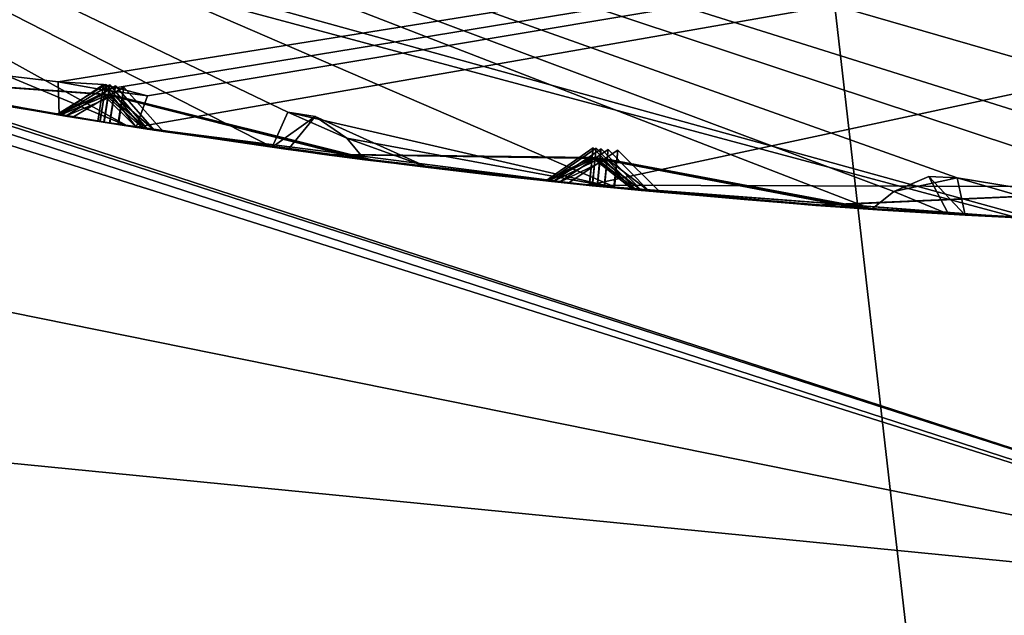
# Model space of a CAD drawing. Header units: millimetres. Extents: x -29 to 28.8, y -75.2 to 10.
# Tile 35 of 256: x -1.9 to -0.6, y -47.8 to -47. Entities that reach past the tile are written whole.
import ezdxf

# ---------------------------------------------------------------- set-up
doc = ezdxf.new("R2010")
doc.units = ezdxf.units.MM
doc.header["$LTSCALE"] = 88.413066
for name, color, linetype in [('11', 7, 'CONTINUOUS'), ('16', 7, 'CONTINUOUS'), ('17', 7, 'CONTINUOUS'), ('2', 7, 'CONTINUOUS'), ('387', 7, 'CONTINUOUS'), ('388', 7, 'CONTINUOUS'), ('389', 7, 'CONTINUOUS'), ('4', 7, 'CONTINUOUS'), ('473', 7, 'CONTINUOUS'), ('474', 7, 'CONTINUOUS'), ('476', 7, 'CONTINUOUS'), ('479', 7, 'CONTINUOUS'), ('482', 7, 'CONTINUOUS'), ('485', 7, 'CONTINUOUS'), ('487', 7, 'CONTINUOUS'), ('488', 7, 'CONTINUOUS'), ('619', 7, 'CONTINUOUS'), ('620', 7, 'CONTINUOUS'), ('623', 7, 'CONTINUOUS'), ('626', 7, 'CONTINUOUS'), ('629', 7, 'CONTINUOUS'), ('632', 7, 'CONTINUOUS'), ('633', 7, 'CONTINUOUS')]:
    doc.layers.add(name, color=color, linetype=linetype)

msp = doc.modelspace()

# ---------------------------------------------------------------- linework, layer by layer
at = {"layer": '11', "linetype": 'CONTINUOUS'}
for points in [[(-2.3415, -47.5693, 127.6938), (0, -47.8, 127.5), (-3.2286, -48.0049, 130.3451), (-2.3415, -47.5693, 127.6938)], [(0, -47.8, 127.5), (0, -48.4679, 129.9961), (-3.2286, -48.0049, 130.3451), (0, -47.8, 127.5)]]:
    msp.add_3dface(points, dxfattribs=at)
at = {"layer": '16', "linetype": 'CONTINUOUS'}
for points in [[(-5.8214, -45.8829, 122.734), (0, -47.4428, 122.734), (-7.0445, -45.4959, 123.3264), (-5.8214, -45.8829, 122.734)], [(-7.0445, -45.4959, 123.3264), (0, -47.4428, 122.734), (0, -47.7848, 123.3264), (-7.0445, -45.4959, 123.3264)], [(-5.8214, -45.8829, 122.734), (0, -46.8, 122.5), (0, -47.4428, 122.734), (-5.8214, -45.8829, 122.734)]]:
    msp.add_3dface(points, dxfattribs=at)
at = {"layer": '17', "linetype": 'CONTINUOUS'}
for points in [[(-7.0534, -45.5082, 123.4125), (-7.0445, -45.4959, 123.3264), (0, -47.7848, 123.3264), (-7.0534, -45.5082, 123.4125)], [(0, -47.8, 123.4125), (-7.0534, -45.5082, 123.4125), (0, -47.7848, 123.3264), (0, -47.8, 123.4125)]]:
    msp.add_3dface(points, dxfattribs=at)
at = {"layer": '2', "linetype": 'CONTINUOUS'}
for points in [[(0, -17.8, 159.4998), (-4.1712, -17.8, 158.8392), (0, -54.3, 159.5), (0, -17.8, 159.4998)], [(0, -54.3, 159.5), (-4.1712, -17.8, 158.8392), (-4.1703, -54.3, 158.8389), (0, -54.3, 159.5)]]:
    msp.add_3dface(points, dxfattribs=at)
at = {"layer": '387', "linetype": 'CONTINUOUS'}
for points in [[(2.3431, -47.0088, -104.3514), (-3.3992, -46.2616, -103.9), (1.9352, -47.0864, -104.3515), (2.3431, -47.0088, -104.3514)], [(1.9352, -47.0864, -104.3515), (-3.3992, -46.2616, -103.9), (1.8572, -47.1231, -104.3744), (1.9352, -47.0864, -104.3515)], [(1.8572, -47.1231, -104.3744), (-3.3992, -46.2616, -103.9), (1.834, -47.1528, -104.4), (1.8572, -47.1231, -104.3744)], [(1.834, -47.1528, -104.4), (-3.3992, -46.2616, -103.9), (1.0501, -47.2028, -104.3514), (1.834, -47.1528, -104.4)], [(1.0501, -47.2028, -104.3514), (-3.3992, -46.2616, -103.9), (0.636, -47.2334, -104.3515), (1.0501, -47.2028, -104.3514)], [(0.636, -47.2334, -104.3515), (-3.3992, -46.2616, -103.9), (0.5543, -47.261, -104.3744), (0.636, -47.2334, -104.3515)], [(0.5543, -47.261, -104.3744), (-3.3992, -46.2616, -103.9), (0.5279, -47.2879, -104.4), (0.5543, -47.261, -104.3744)], [(0.5279, -47.2879, -104.4), (-3.3992, -46.2616, -103.9), (0.1898, -47.2984, -104.4), (0.5279, -47.2879, -104.4)], [(0.1898, -47.2984, -104.4), (-3.3992, -46.2616, -103.9), (-0.2565, -47.2482, -104.3514), (0.1898, -47.2984, -104.4)], [(-0.2565, -47.2482, -104.3514), (-3.3992, -46.2616, -103.9), (-0.2719, -47.2968, -104.4), (-0.2565, -47.2482, -104.3514)], [(-0.2719, -47.2968, -104.4), (-3.3992, -46.2616, -103.9), (-0.6714, -47.2314, -104.3515), (-0.2719, -47.2968, -104.4)], [(-0.6714, -47.2314, -104.3515), (-3.3992, -46.2616, -103.9), (-0.7557, -47.2495, -104.3744), (-0.6714, -47.2314, -104.3515)], [(-0.7557, -47.2495, -104.3744), (-3.3992, -46.2616, -103.9), (-0.785, -47.2732, -104.4), (-0.7557, -47.2495, -104.3744)], [(-0.785, -47.2732, -104.4), (-3.3992, -46.2616, -103.9), (-1.1222, -47.2451, -104.4), (-0.785, -47.2732, -104.4)], [(-1.1222, -47.2451, -104.4), (-3.3992, -46.2616, -103.9), (-1.5599, -47.1443, -104.3514), (-1.1222, -47.2451, -104.4)], [(-1.5599, -47.1443, -104.3514), (-3.3992, -46.2616, -103.9), (-1.5807, -47.1908, -104.4), (-1.5599, -47.1443, -104.3514)], [(-1.5807, -47.1908, -104.4), (-3.3992, -46.2616, -103.9), (-1.7732, -47.1625, -104.4), (-1.5807, -47.1908, -104.4)], [(-1.7732, -47.1625, -104.4), (-3.3992, -46.2616, -103.9), (-1.9701, -47.0804, -104.3515), (-1.7732, -47.1625, -104.4)], [(-1.9652, -47.1308, -104.4), (-1.7732, -47.1625, -104.4), (-1.9701, -47.0804, -104.3515), (-1.9652, -47.1308, -104.4)], [(-1.4816, -47.1787, -104.3747), (-1.1222, -47.2451, -104.4), (-1.5599, -47.1443, -104.3514), (-1.4816, -47.1787, -104.3747)], [(-1.4584, -47.2072, -104.4), (-1.1222, -47.2451, -104.4), (-1.4816, -47.1787, -104.3747), (-1.4584, -47.2072, -104.4)], [(-0.4664, -47.2905, -104.4), (-0.2719, -47.2968, -104.4), (-0.6714, -47.2314, -104.3515), (-0.4664, -47.2905, -104.4)], [(-0.6608, -47.281, -104.4), (-0.4664, -47.2905, -104.4), (-0.6714, -47.2314, -104.3515), (-0.6608, -47.281, -104.4)]]:
    msp.add_3dface(points, dxfattribs=at)
at = {"layer": '388', "linetype": 'CONTINUOUS'}
for points in [[(-2.4577, -47.0343, -114.4), (-1.8634, -47.148, -114.4), (-2.4566, -47.0346, -113.3625), (-2.4577, -47.0343, -114.4)], [(-2.4566, -47.0346, -113.3625), (-1.8634, -47.148, -114.4), (-2.165, -47.0944, -113.8729), (-2.4566, -47.0346, -113.3625)], [(-1.8667, -47.1475, -112.1487), (-2.1614, -47.0951, -111.6439), (-2.1622, -47.0949, -112.655), (-1.8667, -47.1475, -112.1487)], [(-1.8621, -47.1482, -109.9668), (-2.1566, -47.096, -109.4788), (-2.1576, -47.0958, -110.4565), (-1.8621, -47.1482, -109.9668)], [(-1.8551, -47.1494, -107.8721), (-2.15, -47.0972, -107.4067), (-2.1534, -47.0966, -108.3431), (-1.8551, -47.1494, -107.8721)], [(-1.8452, -47.151, -105.8921), (-2.1343, -47.1002, -105.4641), (-2.1378, -47.0995, -106.3247), (-1.8452, -47.151, -105.8921)], [(-2.1079, -47.1052, -113.774), (-1.8123, -47.1563, -114.29), (-2.1052, -47.1057, -112.7534), (-2.1079, -47.1052, -113.774)], [(-2.1052, -47.1057, -112.7534), (-1.8123, -47.1563, -114.29), (-1.8095, -47.1567, -112.2468), (-2.1052, -47.1057, -112.7534)], [(-2.1039, -47.1059, -111.5466), (-1.8092, -47.1568, -112.0507), (-2.1004, -47.1066, -110.5531), (-2.1039, -47.1059, -111.5466)], [(-2.1004, -47.1066, -110.5531), (-1.8092, -47.1568, -112.0507), (-1.8044, -47.1576, -110.0626), (-2.1004, -47.1066, -110.5531)], [(-2.0985, -47.1069, -109.3842), (-1.804, -47.1576, -109.8713), (-2.0955, -47.1075, -108.4366), (-2.0985, -47.1069, -109.3842)], [(-2.0955, -47.1075, -108.4366), (-1.804, -47.1576, -109.8713), (-1.7967, -47.1588, -107.9648), (-2.0955, -47.1075, -108.4366)], [(-2.0863, -47.1092, -107.3226), (-1.7961, -47.1589, -107.78), (-2.079, -47.1105, -106.4146), (-2.0863, -47.1092, -107.3226)], [(-2.079, -47.1105, -106.4146), (-1.7961, -47.1589, -107.78), (-1.7858, -47.1605, -105.9808), (-2.079, -47.1105, -106.4146)], [(-2.0739, -47.1114, -105.3772), (-1.7849, -47.1606, -105.8041), (-1.987, -47.127, -104.4298), (-2.0739, -47.1114, -105.3772)], [(-1.987, -47.127, -104.4298), (-1.7849, -47.1606, -105.8041), (-1.9652, -47.1308, -104.4), (-1.987, -47.127, -104.4298)], [(-1.7732, -47.1625, -104.4), (-1.9652, -47.1308, -104.4), (-1.7849, -47.1606, -105.8041), (-1.7732, -47.1625, -104.4)], [(-1.8095, -47.1567, -112.2468), (-1.8123, -47.1563, -114.29), (-1.5149, -47.1998, -113.7749), (-1.8095, -47.1567, -112.2468)], [(-1.5149, -47.1998, -112.7523), (-1.8095, -47.1567, -112.2468), (-1.5149, -47.1998, -113.7749), (-1.5149, -47.1998, -112.7523)], [(-1.8044, -47.1576, -110.0626), (-1.8092, -47.1568, -112.0507), (-1.5114, -47.2002, -111.5468), (-1.8044, -47.1576, -110.0626)], [(-1.5103, -47.2004, -110.5524), (-1.8044, -47.1576, -110.0626), (-1.5114, -47.2002, -111.5468), (-1.5103, -47.2004, -110.5524)], [(-1.7967, -47.1588, -107.9648), (-1.804, -47.1576, -109.8713), (-1.5091, -47.2006, -109.3907), (-1.7967, -47.1588, -107.9648)], [(-1.5053, -47.2011, -108.4291), (-1.7967, -47.1588, -107.9648), (-1.5091, -47.2006, -109.3907), (-1.5053, -47.2011, -108.4291)], [(-1.7858, -47.1605, -105.9808), (-1.7961, -47.1589, -107.78), (-1.5004, -47.2017, -107.3229), (-1.7858, -47.1605, -105.9808)], [(-1.4915, -47.2029, -106.4227), (-1.7858, -47.1605, -105.9808), (-1.5004, -47.2017, -107.3229), (-1.4915, -47.2029, -106.4227)], [(-1.7732, -47.1625, -104.4), (-1.7849, -47.1606, -105.8041), (-1.4827, -47.204, -105.3686), (-1.7732, -47.1625, -104.4)], [(-1.5807, -47.1908, -104.4), (-1.7732, -47.1625, -104.4), (-1.4827, -47.204, -105.3686), (-1.5807, -47.1908, -104.4)], [(-1.7613, -47.1643, -114.4), (-1.1611, -47.2412, -114.4), (-1.4576, -47.2073, -113.8741), (-1.7613, -47.1643, -114.4)], [(-1.7519, -47.1658, -112.1488), (-1.4572, -47.2073, -112.654), (-1.454, -47.2077, -111.6447), (-1.7519, -47.1658, -112.1488)], [(-1.7462, -47.1666, -109.967), (-1.4521, -47.208, -110.4562), (-1.4508, -47.2081, -109.4854), (-1.7462, -47.1666, -109.967)], [(-1.7376, -47.168, -107.8725), (-1.4424, -47.2092, -108.3422), (-1.4415, -47.2093, -107.4147), (-1.7376, -47.168, -107.8725)], [(-1.7254, -47.1698, -105.8927), (-1.4313, -47.2106, -106.3335), (-1.4226, -47.2117, -105.4562), (-1.7254, -47.1698, -105.8927)], [(-1.5597, -47.1937, -104.4293), (-1.5807, -47.1908, -104.4), (-1.4827, -47.204, -105.3686), (-1.5597, -47.1937, -104.4293)], [(-1.3736, -47.2177, -104.6903), (-1.5597, -47.1937, -104.4293), (-1.4827, -47.204, -105.3686), (-1.3736, -47.2177, -104.6903)], [(-1.2175, -47.2354, -113.2635), (-1.5149, -47.1998, -112.7523), (-1.5149, -47.1998, -113.7749), (-1.2175, -47.2354, -113.2635)], [(-1.2138, -47.2358, -111.0486), (-1.5103, -47.2004, -110.5524), (-1.5114, -47.2002, -111.5468), (-1.2138, -47.2358, -111.0486)], [(-1.208, -47.2364, -108.9068), (-1.5053, -47.2011, -108.4291), (-1.5091, -47.2006, -109.3907), (-1.208, -47.2364, -108.9068)], [(-1.1996, -47.2373, -106.8661), (-1.4915, -47.2029, -106.4227), (-1.5004, -47.2017, -107.3229), (-1.1996, -47.2373, -106.8661)], [(-1.1879, -47.2385, -104.9532), (-1.3736, -47.2177, -104.6903), (-1.4827, -47.204, -105.3686), (-1.1879, -47.2385, -104.9532)], [(-1.1222, -47.2451, -104.4), (-1.4584, -47.2072, -104.4), (-1.2922, -47.2272, -104.633), (-1.1222, -47.2451, -104.4)], [(-1.4576, -47.2073, -113.8741), (-1.1611, -47.2412, -114.4), (-1.1599, -47.2414, -113.3625), (-1.4576, -47.2073, -113.8741)], [(-1.4572, -47.2073, -112.654), (-1.1597, -47.2414, -113.1647), (-1.454, -47.2077, -111.6447), (-1.4572, -47.2073, -112.654)], [(-1.454, -47.2077, -111.6447), (-1.1597, -47.2414, -113.1647), (-1.1559, -47.2418, -111.1457), (-1.454, -47.2077, -111.6447)], [(-1.4521, -47.208, -110.4562), (-1.1556, -47.2418, -110.9517), (-1.4508, -47.2081, -109.4854), (-1.4521, -47.208, -110.4562)], [(-1.4508, -47.2081, -109.4854), (-1.1556, -47.2418, -110.9517), (-1.1495, -47.2424, -109.0011), (-1.4508, -47.2081, -109.4854)], [(-1.4424, -47.2092, -108.3422), (-1.149, -47.2425, -108.8129), (-1.4415, -47.2093, -107.4147), (-1.4424, -47.2092, -108.3422)], [(-1.4415, -47.2093, -107.4147), (-1.149, -47.2425, -108.8129), (-1.1402, -47.2433, -106.9569), (-1.4415, -47.2093, -107.4147)], [(-1.4313, -47.2106, -106.3335), (-1.1395, -47.2434, -106.776), (-1.4226, -47.2117, -105.4562), (-1.4313, -47.2106, -106.3335)], [(-1.4226, -47.2117, -105.4562), (-1.1395, -47.2434, -106.776), (-1.1273, -47.2446, -105.0397), (-1.4226, -47.2117, -105.4562)], [(-1.1263, -47.2447, -104.8676), (-1.1222, -47.2451, -104.4), (-1.2922, -47.2272, -104.633), (-1.1263, -47.2447, -104.8676)], [(-1.1611, -47.2412, -114.4), (-0.5577, -47.2865, -114.4), (-1.1599, -47.2414, -113.3625), (-1.1611, -47.2412, -114.4)], [(-1.1599, -47.2414, -113.3625), (-0.5577, -47.2865, -114.4), (-0.8632, -47.2676, -113.8733), (-1.1599, -47.2414, -113.3625)], [(-1.1559, -47.2418, -111.1457), (-1.1597, -47.2414, -113.1647), (-0.8606, -47.2678, -112.655), (-1.1559, -47.2418, -111.1457)], [(-0.8589, -47.2679, -111.6453), (-1.1559, -47.2418, -111.1457), (-0.8606, -47.2678, -112.655), (-0.8589, -47.2679, -111.6453)], [(-1.1495, -47.2424, -109.0011), (-1.1556, -47.2418, -110.9517), (-0.8548, -47.2682, -110.4547), (-1.1495, -47.2424, -109.0011)], [(-0.855, -47.2682, -109.4787), (-1.1495, -47.2424, -109.0011), (-0.8548, -47.2682, -110.4547), (-0.855, -47.2682, -109.4787)], [(-1.1402, -47.2433, -106.9569), (-1.149, -47.2425, -108.8129), (-0.8516, -47.2684, -108.3429), (-1.1402, -47.2433, -106.9569)], [(-0.8429, -47.2691, -107.4148), (-1.1402, -47.2433, -106.9569), (-0.8516, -47.2684, -108.3429), (-0.8429, -47.2691, -107.4148)], [(-1.1273, -47.2446, -105.0397), (-1.1395, -47.2434, -106.776), (-0.8415, -47.2692, -106.333), (-1.1273, -47.2446, -105.0397)], [(-0.8324, -47.2698, -105.464), (-1.1273, -47.2446, -105.0397), (-0.8415, -47.2692, -106.333), (-0.8324, -47.2698, -105.464)], [(-1.1222, -47.2451, -104.4), (-1.1263, -47.2447, -104.8676), (-0.9542, -47.2603, -104.6302), (-1.1222, -47.2451, -104.4)], [(-0.785, -47.2732, -104.4), (-1.1222, -47.2451, -104.4), (-0.9542, -47.2603, -104.6302), (-0.785, -47.2732, -104.4)], [(-1.1022, -47.2471, -113.2636), (-0.8053, -47.2718, -113.7742), (-0.8027, -47.272, -112.7534), (-1.1022, -47.2471, -113.2636)], [(-1.0977, -47.2475, -111.0488), (-0.8007, -47.2721, -111.5479), (-0.7962, -47.2724, -110.5503), (-1.0977, -47.2475, -111.0488)], [(-1.0905, -47.2482, -108.9071), (-0.7934, -47.2726, -109.3884), (-0.7928, -47.2726, -108.4364), (-1.0905, -47.2482, -108.9071)], [(-1.0802, -47.2492, -106.8666), (-0.783, -47.2733, -107.3236), (-0.7817, -47.2734, -106.4227), (-1.0802, -47.2492, -106.8666)], [(-1.0657, -47.2505, -104.9539), (-0.7711, -47.2741, -105.377), (-0.8724, -47.2669, -104.6874), (-1.0657, -47.2505, -104.9539)], [(-0.8724, -47.2669, -104.6874), (-0.7711, -47.2741, -105.377), (-0.6829, -47.2797, -104.4298), (-0.8724, -47.2669, -104.6874)], [(-0.5611, -47.2863, -112.1487), (-0.8589, -47.2679, -111.6453), (-0.8606, -47.2678, -112.655), (-0.5611, -47.2863, -112.1487)], [(-0.5563, -47.2865, -109.9668), (-0.855, -47.2682, -109.4787), (-0.8548, -47.2682, -110.4547), (-0.5563, -47.2865, -109.9668)], [(-0.5493, -47.2869, -107.8721), (-0.8429, -47.2691, -107.4148), (-0.8516, -47.2684, -108.3429), (-0.5493, -47.2869, -107.8721)], [(-0.5393, -47.2873, -105.8921), (-0.8324, -47.2698, -105.464), (-0.8415, -47.2692, -106.333), (-0.5393, -47.2873, -105.8921)], [(-0.8053, -47.2718, -113.7742), (-0.506, -47.2889, -114.29), (-0.8027, -47.272, -112.7534), (-0.8053, -47.2718, -113.7742)], [(-0.8027, -47.272, -112.7534), (-0.506, -47.2889, -114.29), (-0.5031, -47.289, -112.2468), (-0.8027, -47.272, -112.7534)], [(-0.8007, -47.2721, -111.5479), (-0.5029, -47.289, -112.0507), (-0.7962, -47.2724, -110.5503), (-0.8007, -47.2721, -111.5479)], [(-0.7962, -47.2724, -110.5503), (-0.5029, -47.289, -112.0507), (-0.498, -47.2892, -110.0626), (-0.7962, -47.2724, -110.5503)], [(-0.7934, -47.2726, -109.3884), (-0.4975, -47.2892, -109.8713), (-0.7928, -47.2726, -108.4364), (-0.7934, -47.2726, -109.3884)], [(-0.7928, -47.2726, -108.4364), (-0.4975, -47.2892, -109.8713), (-0.4902, -47.2895, -107.9648), (-0.7928, -47.2726, -108.4364)], [(-0.783, -47.2733, -107.3236), (-0.4896, -47.2896, -107.78), (-0.7817, -47.2734, -106.4227), (-0.783, -47.2733, -107.3236)], [(-0.7817, -47.2734, -106.4227), (-0.4896, -47.2896, -107.78), (-0.4791, -47.29, -105.9808), (-0.7817, -47.2734, -106.4227)], [(-0.7711, -47.2741, -105.377), (-0.4783, -47.29, -105.8041), (-0.6829, -47.2797, -104.4298), (-0.7711, -47.2741, -105.377)], [(-0.6829, -47.2797, -104.4298), (-0.4783, -47.29, -105.8041), (-0.6608, -47.281, -104.4), (-0.6829, -47.2797, -104.4298)], [(-0.4664, -47.2905, -104.4), (-0.6608, -47.281, -104.4), (-0.4783, -47.29, -105.8041), (-0.4664, -47.2905, -104.4)]]:
    msp.add_3dface(points, dxfattribs=at)
at = {"layer": '389', "linetype": 'CONTINUOUS'}
for points in [[(-2.4577, -47.0343, -114.4), (-3.0452, -46.8895, -114.4), (3.3992, -46.2616, -114.9), (-2.4577, -47.0343, -114.4)], [(-2.4577, -47.0343, -114.4), (3.3992, -46.2616, -114.9), (-1.8648, -47.104, -114.4433), (-2.4577, -47.0343, -114.4)], [(-1.8648, -47.104, -114.4433), (3.3992, -46.2616, -114.9), (-1.8057, -47.1145, -114.4424), (-1.8648, -47.104, -114.4433)], [(-1.8057, -47.1145, -114.4424), (3.3992, -46.2616, -114.9), (-1.7465, -47.1228, -114.4433), (-1.8057, -47.1145, -114.4424)], [(-1.1611, -47.2412, -114.4), (-1.7613, -47.1643, -114.4), (3.3992, -46.2616, -114.9), (-1.1611, -47.2412, -114.4)], [(3.3992, -46.2616, -114.9), (-1.7613, -47.1643, -114.4), (-1.7465, -47.1228, -114.4433), (3.3992, -46.2616, -114.9)], [(-1.1611, -47.2412, -114.4), (3.3992, -46.2616, -114.9), (-0.5641, -47.2428, -114.4433), (-1.1611, -47.2412, -114.4)], [(-1.8634, -47.148, -114.4), (-2.4577, -47.0343, -114.4), (-1.8648, -47.104, -114.4433), (-1.8634, -47.148, -114.4)], [(-0.5577, -47.2865, -114.4), (-1.1611, -47.2412, -114.4), (-0.5641, -47.2428, -114.4433), (-0.5577, -47.2865, -114.4)]]:
    msp.add_3dface(points, dxfattribs=at)
at = {"layer": '4', "linetype": 'CONTINUOUS'}
for points in [[(0, -47.8, 123.4125), (-6.9166, -45.6062, 129.3412), (-7.0534, -45.5082, 123.4125), (0, -47.8, 123.4125)], [(-6.9166, -45.6062, 129.3412), (0, -47.8, 123.4125), (-4.6657, -46.8558, 128.2918), (-6.9166, -45.6062, 129.3412)], [(-4.6657, -46.8558, 128.2918), (0, -47.8, 123.4125), (-2.3415, -47.5693, 127.6938), (-4.6657, -46.8558, 128.2918)], [(0, -47.8, 123.4125), (0, -47.8, 127.5), (-2.3415, -47.5693, 127.6938), (0, -47.8, 123.4125)]]:
    msp.add_3dface(points, dxfattribs=at)
at = {"layer": '473', "linetype": 'CONTINUOUS'}
for points in [[(-1.8123, -47.1563, -114.29), (-2.1079, -47.1052, -113.774), (-2.165, -47.0944, -113.8729), (-1.8123, -47.1563, -114.29)], [(-1.8634, -47.148, -114.4), (-1.8123, -47.1563, -114.29), (-2.165, -47.0944, -113.8729), (-1.8634, -47.148, -114.4)], [(-1.8634, -47.148, -114.4), (-1.8046, -47.1074, -114.4035), (-1.8065, -47.1197, -114.3226), (-1.8634, -47.148, -114.4)], [(-1.8123, -47.1563, -114.29), (-1.8634, -47.148, -114.4), (-1.8065, -47.1197, -114.3226), (-1.8123, -47.1563, -114.29)]]:
    msp.add_3dface(points, dxfattribs=at)
at = {"layer": '474', "linetype": 'CONTINUOUS'}
for points in [[(-1.7465, -47.1228, -114.4433), (-1.8046, -47.1074, -114.4035), (-1.8057, -47.1145, -114.4424), (-1.7465, -47.1228, -114.4433)], [(-1.7465, -47.1228, -114.4433), (-1.7613, -47.1643, -114.4), (-1.8046, -47.1074, -114.4035), (-1.7465, -47.1228, -114.4433)]]:
    msp.add_3dface(points, dxfattribs=at)
at = {"layer": '476', "linetype": 'CONTINUOUS'}
for points in [[(-2.1614, -47.0951, -111.6439), (-1.8667, -47.1475, -112.1487), (-1.8092, -47.1568, -112.0507), (-2.1614, -47.0951, -111.6439)], [(-2.1614, -47.0951, -111.6439), (-1.8092, -47.1568, -112.0507), (-2.1039, -47.1059, -111.5466), (-2.1614, -47.0951, -111.6439)], [(-1.8667, -47.1475, -112.1487), (-1.8015, -47.1074, -112.1488), (-1.8034, -47.12, -112.0833), (-1.8667, -47.1475, -112.1487)], [(-1.8036, -47.1202, -112.2149), (-1.7519, -47.1658, -112.1488), (-1.8015, -47.1074, -112.1488), (-1.8036, -47.1202, -112.2149)], [(-1.8092, -47.1568, -112.0507), (-1.8667, -47.1475, -112.1487), (-1.8034, -47.12, -112.0833), (-1.8092, -47.1568, -112.0507)], [(-1.8095, -47.1567, -112.2468), (-1.7519, -47.1658, -112.1488), (-1.8036, -47.1202, -112.2149), (-1.8095, -47.1567, -112.2468)], [(-1.8095, -47.1567, -112.2468), (-1.5149, -47.1998, -112.7523), (-1.4572, -47.2073, -112.654), (-1.8095, -47.1567, -112.2468)], [(-1.8095, -47.1567, -112.2468), (-1.4572, -47.2073, -112.654), (-1.7519, -47.1658, -112.1488), (-1.8095, -47.1567, -112.2468)], [(-1.2175, -47.2354, -113.2635), (-1.1548, -47.1916, -113.2636), (-1.156, -47.2044, -113.1973), (-1.2175, -47.2354, -113.2635)], [(-1.1562, -47.2046, -113.3303), (-1.1022, -47.2471, -113.2636), (-1.1548, -47.1916, -113.2636), (-1.1562, -47.2046, -113.3303)], [(-1.5149, -47.1998, -112.7523), (-1.2175, -47.2354, -113.2635), (-1.1597, -47.2414, -113.1647), (-1.5149, -47.1998, -112.7523)], [(-1.5149, -47.1998, -112.7523), (-1.1597, -47.2414, -113.1647), (-1.4572, -47.2073, -112.654), (-1.5149, -47.1998, -112.7523)], [(-1.1597, -47.2414, -113.1647), (-1.2175, -47.2354, -113.2635), (-1.156, -47.2044, -113.1973), (-1.1597, -47.2414, -113.1647)], [(-1.1599, -47.2414, -113.3625), (-1.1022, -47.2471, -113.2636), (-1.1562, -47.2046, -113.3303), (-1.1599, -47.2414, -113.3625)], [(-0.8053, -47.2718, -113.7742), (-1.1022, -47.2471, -113.2636), (-1.1599, -47.2414, -113.3625), (-0.8053, -47.2718, -113.7742)], [(-0.8053, -47.2718, -113.7742), (-1.1599, -47.2414, -113.3625), (-0.8632, -47.2676, -113.8733), (-0.8053, -47.2718, -113.7742)], [(-0.506, -47.2889, -114.29), (-0.8053, -47.2718, -113.7742), (-0.8632, -47.2676, -113.8733), (-0.506, -47.2889, -114.29)], [(-0.5577, -47.2865, -114.4), (-0.506, -47.2889, -114.29), (-0.8632, -47.2676, -113.8733), (-0.5577, -47.2865, -114.4)]]:
    msp.add_3dface(points, dxfattribs=at)
at = {"layer": '479', "linetype": 'CONTINUOUS'}
for points in [[(-2.1566, -47.096, -109.4788), (-1.8621, -47.1482, -109.9668), (-1.804, -47.1576, -109.8713), (-2.1566, -47.096, -109.4788)], [(-2.1566, -47.096, -109.4788), (-1.804, -47.1576, -109.8713), (-2.0985, -47.1069, -109.3842), (-2.1566, -47.096, -109.4788)], [(-1.8621, -47.1482, -109.9668), (-1.7963, -47.1082, -109.9669), (-1.7981, -47.1206, -109.9035), (-1.8621, -47.1482, -109.9668)], [(-1.7985, -47.1211, -110.0316), (-1.7462, -47.1666, -109.967), (-1.7963, -47.1082, -109.9669), (-1.7985, -47.1211, -110.0316)], [(-1.804, -47.1576, -109.8713), (-1.8621, -47.1482, -109.9668), (-1.7981, -47.1206, -109.9035), (-1.804, -47.1576, -109.8713)], [(-1.8044, -47.1576, -110.0626), (-1.7462, -47.1666, -109.967), (-1.7985, -47.1211, -110.0316), (-1.8044, -47.1576, -110.0626)], [(-1.8044, -47.1576, -110.0626), (-1.5103, -47.2004, -110.5524), (-1.4521, -47.208, -110.4562), (-1.8044, -47.1576, -110.0626)], [(-1.8044, -47.1576, -110.0626), (-1.4521, -47.208, -110.4562), (-1.7462, -47.1666, -109.967), (-1.8044, -47.1576, -110.0626)], [(-1.2138, -47.2358, -111.0486), (-1.1507, -47.192, -111.0487), (-1.1519, -47.2046, -110.9842), (-1.2138, -47.2358, -111.0486)], [(-1.1522, -47.205, -111.1142), (-1.0977, -47.2475, -111.0488), (-1.1507, -47.192, -111.0487), (-1.1522, -47.205, -111.1142)], [(-1.5103, -47.2004, -110.5524), (-1.2138, -47.2358, -111.0486), (-1.1556, -47.2418, -110.9517), (-1.5103, -47.2004, -110.5524)], [(-1.5103, -47.2004, -110.5524), (-1.1556, -47.2418, -110.9517), (-1.4521, -47.208, -110.4562), (-1.5103, -47.2004, -110.5524)], [(-1.1556, -47.2418, -110.9517), (-1.2138, -47.2358, -111.0486), (-1.1519, -47.2046, -110.9842), (-1.1556, -47.2418, -110.9517)], [(-1.1559, -47.2418, -111.1457), (-1.0977, -47.2475, -111.0488), (-1.1522, -47.205, -111.1142), (-1.1559, -47.2418, -111.1457)], [(-1.1559, -47.2418, -111.1457), (-0.8589, -47.2679, -111.6453), (-0.8007, -47.2721, -111.5479), (-1.1559, -47.2418, -111.1457)], [(-1.1559, -47.2418, -111.1457), (-0.8007, -47.2721, -111.5479), (-1.0977, -47.2475, -111.0488), (-1.1559, -47.2418, -111.1457)], [(-0.8589, -47.2679, -111.6453), (-0.5611, -47.2863, -112.1487), (-0.5029, -47.289, -112.0507), (-0.8589, -47.2679, -111.6453)], [(-0.8589, -47.2679, -111.6453), (-0.5029, -47.289, -112.0507), (-0.8007, -47.2721, -111.5479), (-0.8589, -47.2679, -111.6453)]]:
    msp.add_3dface(points, dxfattribs=at)
at = {"layer": '482', "linetype": 'CONTINUOUS'}
for points in [[(-2.15, -47.0972, -107.4067), (-1.8551, -47.1494, -107.8721), (-1.7961, -47.1589, -107.78), (-2.15, -47.0972, -107.4067)], [(-2.15, -47.0972, -107.4067), (-1.7961, -47.1589, -107.78), (-2.0863, -47.1092, -107.3226), (-2.15, -47.0972, -107.4067)], [(-1.8551, -47.1494, -107.8721), (-1.7886, -47.1094, -107.8723), (-1.7904, -47.122, -107.8108), (-1.8551, -47.1494, -107.8721)], [(-1.7967, -47.1588, -107.9648), (-1.7376, -47.168, -107.8725), (-1.7886, -47.1094, -107.8723), (-1.7967, -47.1588, -107.9648)], [(-1.7961, -47.1589, -107.78), (-1.8551, -47.1494, -107.8721), (-1.7904, -47.122, -107.8108), (-1.7961, -47.1589, -107.78)], [(-1.7967, -47.1588, -107.9648), (-1.5053, -47.2011, -108.4291), (-1.4424, -47.2092, -108.3422), (-1.7967, -47.1588, -107.9648)], [(-1.7967, -47.1588, -107.9648), (-1.4424, -47.2092, -108.3422), (-1.7376, -47.168, -107.8725), (-1.7967, -47.1588, -107.9648)], [(-1.208, -47.2364, -108.9068), (-1.1443, -47.1927, -108.9069), (-1.1454, -47.2051, -108.8446), (-1.208, -47.2364, -108.9068)], [(-1.1458, -47.2058, -108.9708), (-1.0905, -47.2482, -108.9071), (-1.1443, -47.1927, -108.9069), (-1.1458, -47.2058, -108.9708)], [(-1.5053, -47.2011, -108.4291), (-1.208, -47.2364, -108.9068), (-1.149, -47.2425, -108.8129), (-1.5053, -47.2011, -108.4291)], [(-1.5053, -47.2011, -108.4291), (-1.149, -47.2425, -108.8129), (-1.4424, -47.2092, -108.3422), (-1.5053, -47.2011, -108.4291)], [(-1.149, -47.2425, -108.8129), (-1.208, -47.2364, -108.9068), (-1.1454, -47.2051, -108.8446), (-1.149, -47.2425, -108.8129)], [(-1.1495, -47.2424, -109.0011), (-1.0905, -47.2482, -108.9071), (-1.1458, -47.2058, -108.9708), (-1.1495, -47.2424, -109.0011)], [(-1.1495, -47.2424, -109.0011), (-0.855, -47.2682, -109.4787), (-0.7934, -47.2726, -109.3884), (-1.1495, -47.2424, -109.0011)], [(-1.1495, -47.2424, -109.0011), (-0.7934, -47.2726, -109.3884), (-1.0905, -47.2482, -108.9071), (-1.1495, -47.2424, -109.0011)], [(-0.855, -47.2682, -109.4787), (-0.5563, -47.2865, -109.9668), (-0.4975, -47.2892, -109.8713), (-0.855, -47.2682, -109.4787)], [(-0.855, -47.2682, -109.4787), (-0.4975, -47.2892, -109.8713), (-0.7934, -47.2726, -109.3884), (-0.855, -47.2682, -109.4787)]]:
    msp.add_3dface(points, dxfattribs=at)
at = {"layer": '485', "linetype": 'CONTINUOUS'}
for points in [[(-2.1343, -47.1002, -105.4641), (-1.8452, -47.151, -105.8921), (-1.7849, -47.1606, -105.8041), (-2.1343, -47.1002, -105.4641)], [(-2.1343, -47.1002, -105.4641), (-1.7849, -47.1606, -105.8041), (-2.0739, -47.1114, -105.3772), (-2.1343, -47.1002, -105.4641)], [(-1.8452, -47.151, -105.8921), (-1.7776, -47.1112, -105.8924), (-1.7849, -47.1606, -105.8041), (-1.8452, -47.151, -105.8921)], [(-1.7858, -47.1605, -105.9808), (-1.7254, -47.1698, -105.8927), (-1.7776, -47.1112, -105.8924), (-1.7858, -47.1605, -105.9808)], [(-1.7858, -47.1605, -105.9808), (-1.4915, -47.2029, -106.4227), (-1.4313, -47.2106, -106.3335), (-1.7858, -47.1605, -105.9808)], [(-1.7858, -47.1605, -105.9808), (-1.4313, -47.2106, -106.3335), (-1.7254, -47.1698, -105.8927), (-1.7858, -47.1605, -105.9808)], [(-1.1996, -47.2373, -106.8661), (-1.1349, -47.1936, -106.8664), (-1.136, -47.2065, -106.8056), (-1.1996, -47.2373, -106.8661)], [(-1.1402, -47.2433, -106.9569), (-1.0802, -47.2492, -106.8666), (-1.1349, -47.1936, -106.8664), (-1.1402, -47.2433, -106.9569)], [(-1.4915, -47.2029, -106.4227), (-1.1996, -47.2373, -106.8661), (-1.1395, -47.2434, -106.776), (-1.4915, -47.2029, -106.4227)], [(-1.4915, -47.2029, -106.4227), (-1.1395, -47.2434, -106.776), (-1.4313, -47.2106, -106.3335), (-1.4915, -47.2029, -106.4227)], [(-1.1395, -47.2434, -106.776), (-1.1996, -47.2373, -106.8661), (-1.136, -47.2065, -106.8056), (-1.1395, -47.2434, -106.776)], [(-1.1402, -47.2433, -106.9569), (-0.8429, -47.2691, -107.4148), (-0.783, -47.2733, -107.3236), (-1.1402, -47.2433, -106.9569)], [(-1.1402, -47.2433, -106.9569), (-0.783, -47.2733, -107.3236), (-1.0802, -47.2492, -106.8666), (-1.1402, -47.2433, -106.9569)], [(-0.8429, -47.2691, -107.4148), (-0.5493, -47.2869, -107.8721), (-0.4896, -47.2896, -107.78), (-0.8429, -47.2691, -107.4148)], [(-0.8429, -47.2691, -107.4148), (-0.4896, -47.2896, -107.78), (-0.783, -47.2733, -107.3236), (-0.8429, -47.2691, -107.4148)]]:
    msp.add_3dface(points, dxfattribs=at)
at = {"layer": '487', "linetype": 'CONTINUOUS'}
for points in [[(-1.5599, -47.1443, -104.3514), (-1.5807, -47.1908, -104.4), (-1.5237, -47.1499, -104.4077), (-1.5599, -47.1443, -104.3514)], [(-1.4816, -47.1787, -104.3747), (-1.5599, -47.1443, -104.3514), (-1.5237, -47.1499, -104.4077), (-1.4816, -47.1787, -104.3747)], [(-1.5807, -47.1908, -104.4), (-1.5597, -47.1937, -104.4293), (-1.5237, -47.1499, -104.4077), (-1.5807, -47.1908, -104.4)]]:
    msp.add_3dface(points, dxfattribs=at)
at = {"layer": '488', "linetype": 'CONTINUOUS'}
for points in [[(-1.5597, -47.1937, -104.4293), (-1.3736, -47.2177, -104.6903), (-1.5237, -47.1499, -104.4077), (-1.5597, -47.1937, -104.4293)], [(-1.3736, -47.2177, -104.6903), (-1.4816, -47.1787, -104.3747), (-1.5237, -47.1499, -104.4077), (-1.3736, -47.2177, -104.6903)], [(-1.4584, -47.2072, -104.4), (-1.4816, -47.1787, -104.3747), (-1.3736, -47.2177, -104.6903), (-1.4584, -47.2072, -104.4)], [(-1.1879, -47.2385, -104.9532), (-1.1219, -47.1949, -104.9536), (-1.1263, -47.2447, -104.8676), (-1.1879, -47.2385, -104.9532)], [(-1.1273, -47.2446, -105.0397), (-1.0657, -47.2505, -104.9539), (-1.1219, -47.1949, -104.9536), (-1.1273, -47.2446, -105.0397)], [(-1.4584, -47.2072, -104.4), (-1.3736, -47.2177, -104.6903), (-1.2922, -47.2272, -104.633), (-1.4584, -47.2072, -104.4)], [(-1.3736, -47.2177, -104.6903), (-1.1879, -47.2385, -104.9532), (-1.2922, -47.2272, -104.633), (-1.3736, -47.2177, -104.6903)], [(-1.1879, -47.2385, -104.9532), (-1.1263, -47.2447, -104.8676), (-1.2922, -47.2272, -104.633), (-1.1879, -47.2385, -104.9532)], [(-1.1273, -47.2446, -105.0397), (-0.8324, -47.2698, -105.464), (-0.7711, -47.2741, -105.377), (-1.1273, -47.2446, -105.0397)], [(-1.1273, -47.2446, -105.0397), (-0.7711, -47.2741, -105.377), (-1.0657, -47.2505, -104.9539), (-1.1273, -47.2446, -105.0397)], [(-0.8324, -47.2698, -105.464), (-0.5393, -47.2873, -105.8921), (-0.4783, -47.29, -105.8041), (-0.8324, -47.2698, -105.464)], [(-0.8324, -47.2698, -105.464), (-0.4783, -47.29, -105.8041), (-0.7711, -47.2741, -105.377), (-0.8324, -47.2698, -105.464)]]:
    msp.add_3dface(points, dxfattribs=at)
at = {"layer": '619', "linetype": 'CONTINUOUS'}
for points in [[(-0.6714, -47.2314, -104.3515), (-0.7557, -47.2495, -104.3744), (-0.7093, -47.2298, -104.4079), (-0.6714, -47.2314, -104.3515)], [(-0.6608, -47.281, -104.4), (-0.6714, -47.2314, -104.3515), (-0.7093, -47.2298, -104.4079), (-0.6608, -47.281, -104.4)], [(-0.6829, -47.2797, -104.4298), (-0.6608, -47.281, -104.4), (-0.7093, -47.2298, -104.4079), (-0.6829, -47.2797, -104.4298)]]:
    msp.add_3dface(points, dxfattribs=at)
at = {"layer": '620', "linetype": 'CONTINUOUS'}
for points in [[(-1.8452, -47.151, -105.8921), (-2.1378, -47.0995, -106.3247), (-1.7858, -47.1605, -105.9808), (-1.8452, -47.151, -105.8921)], [(-2.1378, -47.0995, -106.3247), (-2.079, -47.1105, -106.4146), (-1.7858, -47.1605, -105.9808), (-2.1378, -47.0995, -106.3247)], [(-1.7776, -47.1112, -105.8924), (-1.8452, -47.151, -105.8921), (-1.7858, -47.1605, -105.9808), (-1.7776, -47.1112, -105.8924)], [(-1.7254, -47.1698, -105.8927), (-1.7849, -47.1606, -105.8041), (-1.7776, -47.1112, -105.8924), (-1.7254, -47.1698, -105.8927)], [(-1.4827, -47.204, -105.3686), (-1.7849, -47.1606, -105.8041), (-1.4226, -47.2117, -105.4562), (-1.4827, -47.204, -105.3686)], [(-1.7254, -47.1698, -105.8927), (-1.4226, -47.2117, -105.4562), (-1.7849, -47.1606, -105.8041), (-1.7254, -47.1698, -105.8927)], [(-1.1273, -47.2446, -105.0397), (-1.1219, -47.1949, -104.9536), (-1.1879, -47.2385, -104.9532), (-1.1273, -47.2446, -105.0397)], [(-1.1219, -47.1949, -104.9536), (-1.0657, -47.2505, -104.9539), (-1.1263, -47.2447, -104.8676), (-1.1219, -47.1949, -104.9536)], [(-1.1879, -47.2385, -104.9532), (-1.4827, -47.204, -105.3686), (-1.1273, -47.2446, -105.0397), (-1.1879, -47.2385, -104.9532)], [(-1.4827, -47.204, -105.3686), (-1.4226, -47.2117, -105.4562), (-1.1273, -47.2446, -105.0397), (-1.4827, -47.204, -105.3686)], [(-0.7557, -47.2495, -104.3744), (-0.6829, -47.2797, -104.4298), (-0.7093, -47.2298, -104.4079), (-0.7557, -47.2495, -104.3744)], [(-0.9542, -47.2603, -104.6302), (-1.1263, -47.2447, -104.8676), (-0.8724, -47.2669, -104.6874), (-0.9542, -47.2603, -104.6302)], [(-1.0657, -47.2505, -104.9539), (-0.8724, -47.2669, -104.6874), (-1.1263, -47.2447, -104.8676), (-1.0657, -47.2505, -104.9539)], [(-0.785, -47.2732, -104.4), (-0.9542, -47.2603, -104.6302), (-0.8724, -47.2669, -104.6874), (-0.785, -47.2732, -104.4)], [(-0.7557, -47.2495, -104.3744), (-0.785, -47.2732, -104.4), (-0.6829, -47.2797, -104.4298), (-0.7557, -47.2495, -104.3744)], [(-0.785, -47.2732, -104.4), (-0.8724, -47.2669, -104.6874), (-0.6829, -47.2797, -104.4298), (-0.785, -47.2732, -104.4)]]:
    msp.add_3dface(points, dxfattribs=at)
at = {"layer": '623', "linetype": 'CONTINUOUS'}
for points in [[(-1.8551, -47.1494, -107.8721), (-2.1534, -47.0966, -108.3431), (-1.7967, -47.1588, -107.9648), (-1.8551, -47.1494, -107.8721)], [(-2.1534, -47.0966, -108.3431), (-2.0955, -47.1075, -108.4366), (-1.7967, -47.1588, -107.9648), (-2.1534, -47.0966, -108.3431)], [(-1.8551, -47.1494, -107.8721), (-1.7967, -47.1588, -107.9648), (-1.7886, -47.1094, -107.8723), (-1.8551, -47.1494, -107.8721)], [(-1.7886, -47.1094, -107.8723), (-1.7376, -47.168, -107.8725), (-1.7904, -47.122, -107.8108), (-1.7886, -47.1094, -107.8723)], [(-1.4415, -47.2093, -107.4147), (-1.7961, -47.1589, -107.78), (-1.7904, -47.122, -107.8108), (-1.4415, -47.2093, -107.4147)], [(-1.7376, -47.168, -107.8725), (-1.4415, -47.2093, -107.4147), (-1.7904, -47.122, -107.8108), (-1.7376, -47.168, -107.8725)], [(-1.5004, -47.2017, -107.3229), (-1.7961, -47.1589, -107.78), (-1.4415, -47.2093, -107.4147), (-1.5004, -47.2017, -107.3229)], [(-1.1349, -47.1936, -106.8664), (-1.1996, -47.2373, -106.8661), (-1.1402, -47.2433, -106.9569), (-1.1349, -47.1936, -106.8664)], [(-1.0802, -47.2492, -106.8666), (-1.136, -47.2065, -106.8056), (-1.1349, -47.1936, -106.8664), (-1.0802, -47.2492, -106.8666)], [(-1.1996, -47.2373, -106.8661), (-1.5004, -47.2017, -107.3229), (-1.1402, -47.2433, -106.9569), (-1.1996, -47.2373, -106.8661)], [(-1.5004, -47.2017, -107.3229), (-1.4415, -47.2093, -107.4147), (-1.1402, -47.2433, -106.9569), (-1.5004, -47.2017, -107.3229)], [(-0.7817, -47.2734, -106.4227), (-1.1395, -47.2434, -106.776), (-1.136, -47.2065, -106.8056), (-0.7817, -47.2734, -106.4227)], [(-1.0802, -47.2492, -106.8666), (-0.7817, -47.2734, -106.4227), (-1.136, -47.2065, -106.8056), (-1.0802, -47.2492, -106.8666)], [(-0.8415, -47.2692, -106.333), (-1.1395, -47.2434, -106.776), (-0.7817, -47.2734, -106.4227), (-0.8415, -47.2692, -106.333)], [(-0.5393, -47.2873, -105.8921), (-0.8415, -47.2692, -106.333), (-0.4791, -47.29, -105.9808), (-0.5393, -47.2873, -105.8921)], [(-0.8415, -47.2692, -106.333), (-0.7817, -47.2734, -106.4227), (-0.4791, -47.29, -105.9808), (-0.8415, -47.2692, -106.333)]]:
    msp.add_3dface(points, dxfattribs=at)
at = {"layer": '626', "linetype": 'CONTINUOUS'}
for points in [[(-1.8621, -47.1482, -109.9668), (-2.1576, -47.0958, -110.4565), (-1.7985, -47.1211, -110.0316), (-1.8621, -47.1482, -109.9668)], [(-2.1576, -47.0958, -110.4565), (-2.1004, -47.1066, -110.5531), (-1.8044, -47.1576, -110.0626), (-2.1576, -47.0958, -110.4565)], [(-2.1576, -47.0958, -110.4565), (-1.8044, -47.1576, -110.0626), (-1.7985, -47.1211, -110.0316), (-2.1576, -47.0958, -110.4565)], [(-1.8621, -47.1482, -109.9668), (-1.7985, -47.1211, -110.0316), (-1.7963, -47.1082, -109.9669), (-1.8621, -47.1482, -109.9668)], [(-1.7963, -47.1082, -109.9669), (-1.7462, -47.1666, -109.967), (-1.7981, -47.1206, -109.9035), (-1.7963, -47.1082, -109.9669)], [(-1.4508, -47.2081, -109.4854), (-1.804, -47.1576, -109.8713), (-1.7981, -47.1206, -109.9035), (-1.4508, -47.2081, -109.4854)], [(-1.7462, -47.1666, -109.967), (-1.4508, -47.2081, -109.4854), (-1.7981, -47.1206, -109.9035), (-1.7462, -47.1666, -109.967)], [(-1.5091, -47.2006, -109.3907), (-1.804, -47.1576, -109.8713), (-1.4508, -47.2081, -109.4854), (-1.5091, -47.2006, -109.3907)], [(-1.208, -47.2364, -108.9068), (-1.1458, -47.2058, -108.9708), (-1.1443, -47.1927, -108.9069), (-1.208, -47.2364, -108.9068)], [(-1.1443, -47.1927, -108.9069), (-1.0905, -47.2482, -108.9071), (-1.1454, -47.2051, -108.8446), (-1.1443, -47.1927, -108.9069)], [(-1.208, -47.2364, -108.9068), (-1.5091, -47.2006, -109.3907), (-1.1458, -47.2058, -108.9708), (-1.208, -47.2364, -108.9068)], [(-1.5091, -47.2006, -109.3907), (-1.4508, -47.2081, -109.4854), (-1.1495, -47.2424, -109.0011), (-1.5091, -47.2006, -109.3907)], [(-1.5091, -47.2006, -109.3907), (-1.1495, -47.2424, -109.0011), (-1.1458, -47.2058, -108.9708), (-1.5091, -47.2006, -109.3907)], [(-0.7928, -47.2726, -108.4364), (-1.149, -47.2425, -108.8129), (-1.1454, -47.2051, -108.8446), (-0.7928, -47.2726, -108.4364)], [(-1.0905, -47.2482, -108.9071), (-0.7928, -47.2726, -108.4364), (-1.1454, -47.2051, -108.8446), (-1.0905, -47.2482, -108.9071)], [(-0.8516, -47.2684, -108.3429), (-1.149, -47.2425, -108.8129), (-0.7928, -47.2726, -108.4364), (-0.8516, -47.2684, -108.3429)], [(-0.5493, -47.2869, -107.8721), (-0.8516, -47.2684, -108.3429), (-0.4902, -47.2895, -107.9648), (-0.5493, -47.2869, -107.8721)], [(-0.8516, -47.2684, -108.3429), (-0.7928, -47.2726, -108.4364), (-0.4902, -47.2895, -107.9648), (-0.8516, -47.2684, -108.3429)]]:
    msp.add_3dface(points, dxfattribs=at)
at = {"layer": '629', "linetype": 'CONTINUOUS'}
for points in [[(-1.8667, -47.1475, -112.1487), (-2.1622, -47.0949, -112.655), (-1.8036, -47.1202, -112.2149), (-1.8667, -47.1475, -112.1487)], [(-2.1622, -47.0949, -112.655), (-2.1052, -47.1057, -112.7534), (-1.8095, -47.1567, -112.2468), (-2.1622, -47.0949, -112.655)], [(-2.1622, -47.0949, -112.655), (-1.8095, -47.1567, -112.2468), (-1.8036, -47.1202, -112.2149), (-2.1622, -47.0949, -112.655)], [(-1.8667, -47.1475, -112.1487), (-1.8036, -47.1202, -112.2149), (-1.8015, -47.1074, -112.1488), (-1.8667, -47.1475, -112.1487)], [(-1.8015, -47.1074, -112.1488), (-1.7519, -47.1658, -112.1488), (-1.8034, -47.12, -112.0833), (-1.8015, -47.1074, -112.1488)], [(-1.454, -47.2077, -111.6447), (-1.8092, -47.1568, -112.0507), (-1.8034, -47.12, -112.0833), (-1.454, -47.2077, -111.6447)], [(-1.7519, -47.1658, -112.1488), (-1.454, -47.2077, -111.6447), (-1.8034, -47.12, -112.0833), (-1.7519, -47.1658, -112.1488)], [(-1.5114, -47.2002, -111.5468), (-1.8092, -47.1568, -112.0507), (-1.454, -47.2077, -111.6447), (-1.5114, -47.2002, -111.5468)], [(-1.1507, -47.192, -111.0487), (-1.2138, -47.2358, -111.0486), (-1.1522, -47.205, -111.1142), (-1.1507, -47.192, -111.0487)], [(-1.0977, -47.2475, -111.0488), (-1.1519, -47.2046, -110.9842), (-1.1507, -47.192, -111.0487), (-1.0977, -47.2475, -111.0488)], [(-1.2138, -47.2358, -111.0486), (-1.5114, -47.2002, -111.5468), (-1.1522, -47.205, -111.1142), (-1.2138, -47.2358, -111.0486)], [(-1.5114, -47.2002, -111.5468), (-1.454, -47.2077, -111.6447), (-1.1559, -47.2418, -111.1457), (-1.5114, -47.2002, -111.5468)], [(-1.5114, -47.2002, -111.5468), (-1.1559, -47.2418, -111.1457), (-1.1522, -47.205, -111.1142), (-1.5114, -47.2002, -111.5468)], [(-0.7962, -47.2724, -110.5503), (-1.1556, -47.2418, -110.9517), (-1.1519, -47.2046, -110.9842), (-0.7962, -47.2724, -110.5503)], [(-1.0977, -47.2475, -111.0488), (-0.7962, -47.2724, -110.5503), (-1.1519, -47.2046, -110.9842), (-1.0977, -47.2475, -111.0488)], [(-0.8548, -47.2682, -110.4547), (-1.1556, -47.2418, -110.9517), (-0.7962, -47.2724, -110.5503), (-0.8548, -47.2682, -110.4547)], [(-0.5563, -47.2865, -109.9668), (-0.8548, -47.2682, -110.4547), (-0.4963, -47.2524, -110.0316), (-0.5563, -47.2865, -109.9668)], [(-0.8548, -47.2682, -110.4547), (-0.498, -47.2892, -110.0626), (-0.4963, -47.2524, -110.0316), (-0.8548, -47.2682, -110.4547)], [(-0.8548, -47.2682, -110.4547), (-0.7962, -47.2724, -110.5503), (-0.498, -47.2892, -110.0626), (-0.8548, -47.2682, -110.4547)]]:
    msp.add_3dface(points, dxfattribs=at)
at = {"layer": '632', "linetype": 'CONTINUOUS'}
for points in [[(-1.7613, -47.1643, -114.4), (-1.8065, -47.1197, -114.3226), (-1.8046, -47.1074, -114.4035), (-1.7613, -47.1643, -114.4)], [(-1.4576, -47.2073, -113.8741), (-1.8123, -47.1563, -114.29), (-1.8065, -47.1197, -114.3226), (-1.4576, -47.2073, -113.8741)], [(-1.7613, -47.1643, -114.4), (-1.4576, -47.2073, -113.8741), (-1.8065, -47.1197, -114.3226), (-1.7613, -47.1643, -114.4)], [(-1.5149, -47.1998, -113.7749), (-1.8123, -47.1563, -114.29), (-1.4576, -47.2073, -113.8741), (-1.5149, -47.1998, -113.7749)], [(-1.1548, -47.1916, -113.2636), (-1.2175, -47.2354, -113.2635), (-1.1562, -47.2046, -113.3303), (-1.1548, -47.1916, -113.2636)], [(-1.1022, -47.2471, -113.2636), (-1.156, -47.2044, -113.1973), (-1.1548, -47.1916, -113.2636), (-1.1022, -47.2471, -113.2636)], [(-1.2175, -47.2354, -113.2635), (-1.5149, -47.1998, -113.7749), (-1.1562, -47.2046, -113.3303), (-1.2175, -47.2354, -113.2635)], [(-1.5149, -47.1998, -113.7749), (-1.4576, -47.2073, -113.8741), (-1.1599, -47.2414, -113.3625), (-1.5149, -47.1998, -113.7749)], [(-1.5149, -47.1998, -113.7749), (-1.1599, -47.2414, -113.3625), (-1.1562, -47.2046, -113.3303), (-1.5149, -47.1998, -113.7749)], [(-0.8027, -47.272, -112.7534), (-1.1597, -47.2414, -113.1647), (-1.156, -47.2044, -113.1973), (-0.8027, -47.272, -112.7534)], [(-1.1022, -47.2471, -113.2636), (-0.8027, -47.272, -112.7534), (-1.156, -47.2044, -113.1973), (-1.1022, -47.2471, -113.2636)], [(-0.8606, -47.2678, -112.655), (-1.1597, -47.2414, -113.1647), (-0.8027, -47.272, -112.7534), (-0.8606, -47.2678, -112.655)], [(-0.5611, -47.2863, -112.1487), (-0.8606, -47.2678, -112.655), (-0.5015, -47.2521, -112.2149), (-0.5611, -47.2863, -112.1487)], [(-0.8606, -47.2678, -112.655), (-0.5031, -47.289, -112.2468), (-0.5015, -47.2521, -112.2149), (-0.8606, -47.2678, -112.655)], [(-0.8606, -47.2678, -112.655), (-0.8027, -47.272, -112.7534), (-0.5031, -47.289, -112.2468), (-0.8606, -47.2678, -112.655)]]:
    msp.add_3dface(points, dxfattribs=at)
at = {"layer": '633', "linetype": 'CONTINUOUS'}
for points in [[(-1.8046, -47.1074, -114.4035), (-1.8648, -47.104, -114.4433), (-1.8057, -47.1145, -114.4424), (-1.8046, -47.1074, -114.4035)], [(-1.8648, -47.104, -114.4433), (-1.8046, -47.1074, -114.4035), (-1.8634, -47.148, -114.4), (-1.8648, -47.104, -114.4433)]]:
    msp.add_3dface(points, dxfattribs=at)

doc.saveas('drawing.dxf')
